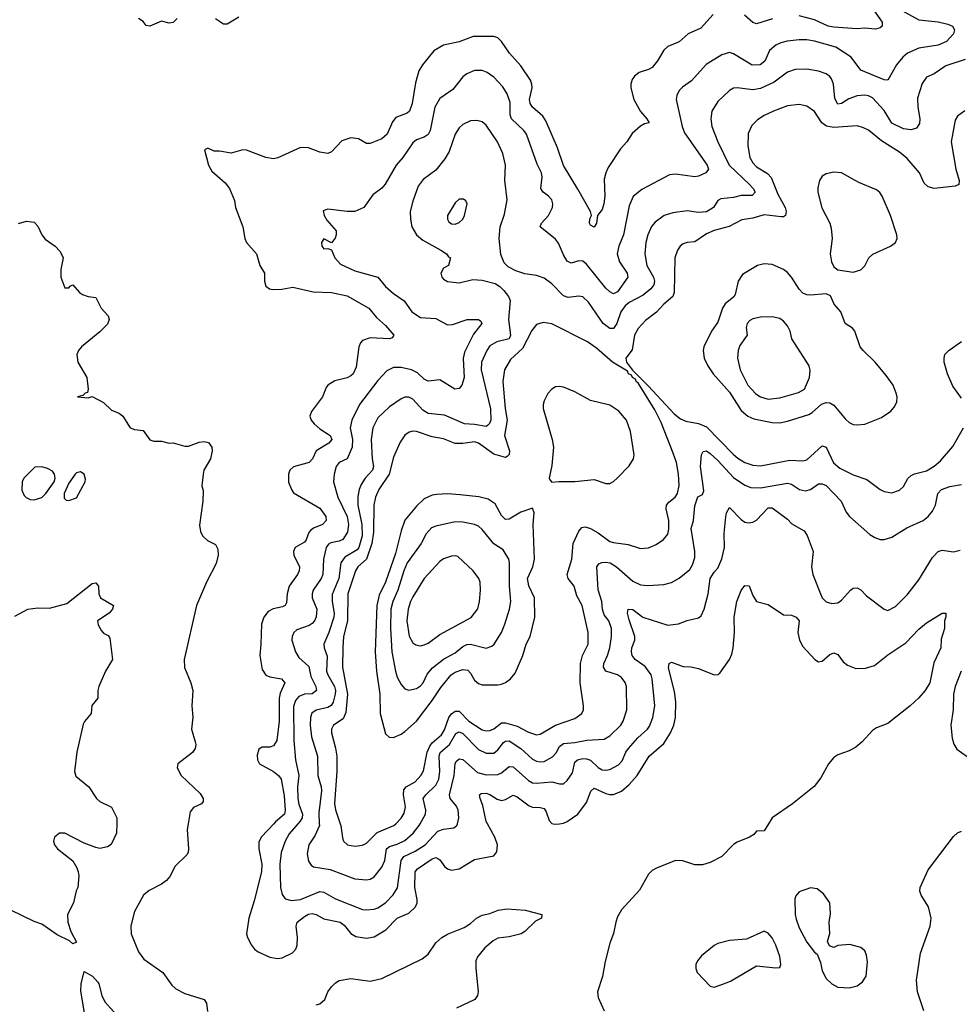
# Model space of a CAD drawing. Header units: inches. Extents: x 1839270 to 1929235, y 762242 to 910350.
# Tile 144 of 256: x 1913316 to 1918179, y 809065 to 814163. Entities that reach past the tile are written whole.
import ezdxf

# ---------------------------------------------------------------- set-up
doc = ezdxf.new("R2010")
doc.units = ezdxf.units.IN
doc.header["$MEASUREMENT"] = 0
doc.layers.add('B9810', color=7, linetype='Continuous')
doc.layers.add('B9811', color=7, linetype='Continuous')

msp = doc.modelspace()

# ---------------------------------------------------------------- linework, layer by layer
at = {"layer": 'B9810', "color": 5}
for points, elevation in [([(1913818.5, 810000), (1913817.3, 809950), (1913788.5, 809891.5), (1913770, 809879.6), (1913730, 809872), (1913710, 809877), (1913650, 809899.3), (1913550, 809951.6), (1913521, 809950), (1913495.5, 809930), (1913490.5, 809910), (1913496.3, 809890), (1913510.8, 809870), (1913590, 809806.8), (1913612.1, 809772.1), (1913619.1, 809750), (1913622, 809730), (1913617.3, 809670), (1913608.5, 809651.5), (1913594.4, 809590), (1913562.8, 809530), (1913564, 809490), (1913580.9, 809440.9), (1913610, 809386), (1913590, 809378), (1913574, 809394), (1913510, 809425.2), (1913430, 809479), (1913390, 809493.2), (1913270, 809551.3)], 560), ([(1914188, 810000), (1914182.7, 809970), (1914190.2, 809870), (1914187.2, 809850), (1914180.7, 809839.3), (1914120.5, 809779.5), (1914092.8, 809727.2), (1914074.7, 809705.3), (1914050, 809687.6), (1913985.2, 809654.8), (1913957.1, 809630), (1913910, 809545.2), (1913890.4, 809470.4), (1913893.4, 809430), (1913930, 809336.3), (1913957.8, 809297.8), (1914055.8, 809230), (1914103.7, 809163.7), (1914124.1, 809144.1), (1914170, 809120.3), (1914270.3, 809090.3), (1914282.4, 809070), (1914287.5, 809027.5)], 580), ([(1914630.6, 810000), (1914567.8, 809932.2), (1914554, 809906), (1914553, 809870), (1914568.5, 809790), (1914567, 809750), (1914530, 809600.9), (1914502.2, 809510), (1914490.2, 809430), (1914494.7, 809410), (1914514.7, 809370), (1914530.3, 809350), (1914550, 809335.5), (1914610, 809308.4), (1914650, 809301.3), (1914675.1, 809304.9), (1914728.4, 809331.6), (1914745.1, 809350), (1914752, 809370), (1914753.4, 809410), (1914747.2, 809470), (1914752.5, 809490), (1914790, 809519.4), (1914810, 809531), (1914830, 809535.7), (1914850, 809529.5), (1914890, 809506.6), (1914974.7, 809490), (1914995, 809475), (1915030, 809431.8), (1915056.2, 809416.2), (1915110, 809407.2), (1915150, 809414.3), (1915210.3, 809449.6), (1915269.3, 809510.7), (1915330, 809535.9), (1915364.5, 809570), (1915372.6, 809590), (1915372.8, 809607.2), (1915361.3, 809670), (1915363.1, 809750), (1915374.4, 809765.6), (1915450, 809818.7), (1915470, 809825.5), (1915480.1, 809820.1), (1915490, 809813.2), (1915515.9, 809775.9), (1915530, 809765.4), (1915550, 809759.7), (1915590, 809766.4), (1915670, 809814.4), (1915770, 809832.7), (1915785.1, 809854.9), (1915789.7, 809890.3), (1915775.8, 809930), (1915736.9, 810000)], 620), ([(1914755.5, 810000), (1914710, 809947.6), (1914690.1, 809910), (1914668.4, 809850), (1914662.1, 809790), (1914666.5, 809670), (1914674, 809634), (1914690, 809611.5), (1914722.7, 809602.7), (1914770, 809606.8), (1914870, 809648.5), (1914890, 809646.1), (1914950, 809610.8), (1915090, 809556.3), (1915110, 809553), (1915150, 809557.8), (1915170, 809565), (1915209.9, 809590.1), (1915249, 809631), (1915272, 809668), (1915290.6, 809809.4), (1915304.2, 809830), (1915362.7, 809857.3), (1915414.9, 809890), (1915479.6, 809960.4), (1915510, 809971.3), (1915562.2, 809977.8), (1915579.1, 809990), (1915581.5, 810000)], 640), ([(1914866.6, 810000), (1914867.1, 809990), (1914843.7, 809936.3), (1914812.7, 809890), (1914803.1, 809843.1), (1914810, 809805.5), (1914824.3, 809784.3), (1914836.5, 809776.5), (1914923, 809762.9), (1915050, 809713.5), (1915110, 809708.5), (1915130, 809712.2), (1915150, 809724.7), (1915190, 809774.3), (1915205.6, 809810), (1915214.2, 809870), (1915230, 809882.3), (1915270, 809893.4), (1915310, 809913), (1915352.8, 809950), (1915383.4, 809990), (1915388.8, 810000)], 660), ([(1914974.9, 810000), (1914978.3, 809990), (1914986.6, 809926.6), (1914992.4, 809910), (1915013, 809890), (1915050, 809883), (1915090, 809889.3), (1915110, 809899.2), (1915166.4, 809953.6), (1915252.7, 809990), (1915262.4, 810000)], 680), ([(1916076.4, 810000), (1916090, 809996.6), (1916110.6, 810000)], 620), ([(1917192.5, 810000), (1917170, 809962.7), (1917130, 809961.2), (1917115.8, 809944.2), (1917094, 809930), (1917030, 809904.5), (1917010, 809892), (1916950, 809829.7), (1916890, 809798.7), (1916850, 809787.6), (1916810, 809787.3), (1916747.6, 809807.6), (1916710, 809808.7), (1916612.4, 809770), (1916590, 809757.8), (1916570, 809738.5), (1916523.5, 809656.5), (1916430, 809554.5), (1916410, 809517.4), (1916401.1, 809490), (1916389, 809431), (1916370, 809380.7), (1916346.2, 809286.2), (1916332.2, 809207.8), (1916306.7, 809130), (1916310, 809100.5), (1916341.8, 809030)], 620), ([(1917995.1, 809030), (1917963.8, 809130), (1917958.7, 809190), (1917978.3, 809330), (1918028.4, 809470), (1918034.5, 809510), (1918019.8, 809570), (1917982.3, 809630), (1917975.6, 809650), (1917976.8, 809670), (1918018.8, 809761.2), (1918150, 809934), (1918170, 809952), (1918190, 809961.7)], 620), ([(1914850, 809061.1), (1914870, 809067.2), (1914894.6, 809090), (1914910.5, 809129.5), (1914930, 809154.9), (1914950, 809176), (1914970, 809187.8), (1915030, 809198.9), (1915130, 809184), (1915190, 809197.5), (1915399.6, 809300.4), (1915430, 809324.7), (1915470, 809382.2), (1915500.8, 809410), (1915530, 809427.2), (1915617, 809463), (1915650, 809483.1), (1915679.7, 809510), (1915710, 809526.9), (1915750, 809535), (1915792.4, 809552.4), (1915838.4, 809558.4), (1915931.9, 809551.9), (1916018, 809530), (1916016, 809510), (1915985.5, 809494.5), (1915930, 809442), (1915910.8, 809430), (1915850, 809413.5), (1915790, 809406.4), (1915766.3, 809393.7), (1915723.5, 809356.5), (1915684.9, 809310), (1915676.9, 809290), (1915676.8, 809250), (1915689.2, 809130.8), (1915685.5, 809110), (1915671.8, 809090), (1915576.1, 809043.9)], 580), ([(1913652.3, 809010), (1913632.9, 809132.9), (1913633.2, 809170), (1913650, 809234), (1913692, 809210), (1913719.8, 809179.8), (1913726, 809170), (1913740.7, 809110), (1913757.1, 809077.1), (1913816, 809010)], 560)]:
    msp.add_lwpolyline(points, dxfattribs=dict(at, elevation=elevation))
at = {"layer": 'B9810', "color": 5, "elevation": 640}
for points in [[(1917410, 809667.3), (1917350, 809646.6), (1917333.1, 809626.9), (1917327.6, 809610), (1917329, 809530), (1917335.1, 809504.9), (1917350, 809460.9), (1917390, 809387), (1917430, 809334.8), (1917444, 809324), (1917460.7, 809280.7), (1917470, 809238), (1917490, 809199.1), (1917518.8, 809170), (1917550, 809154), (1917610, 809150.6), (1917650, 809160.5), (1917678.3, 809181.7), (1917698, 809210), (1917704.1, 809284.1), (1917698.9, 809318.9), (1917690, 809342), (1917670, 809359), (1917613.6, 809373.6), (1917551.3, 809368.7), (1917530, 809358), (1917507.3, 809367.3), (1917498, 809390), (1917508.9, 809431.1), (1917505.2, 809490), (1917512.5, 809532.5), (1917509.2, 809590), (1917477.2, 809637.2), (1917443.3, 809663.3)], [(1917170, 809443.6), (1917078.3, 809401.7), (1916990, 809395.6), (1916930, 809379.7), (1916910, 809369.6), (1916844.1, 809315.9), (1916823.6, 809290), (1916816, 809270), (1916815.6, 809250), (1916823.1, 809230), (1916890, 809159.1), (1916910, 809153.2), (1916950, 809167.2), (1916995, 809185), (1917130, 809263), (1917230, 809254), (1917250, 809256), (1917256.2, 809270), (1917250, 809312.3), (1917229.8, 809370), (1917210, 809408), (1917190, 809433.3)]]:
    msp.add_lwpolyline(points, close=True, dxfattribs=at)
at = {"layer": 'B9811', "color": 5}
for points, elevation in [([(1917885.7, 814210), (1917970, 814162.2), (1918070, 814152.3), (1918120.5, 814140.5), (1918144.9, 814130), (1918154.9, 814110), (1918148.9, 814090), (1918114, 814050), (1918070, 814030.6), (1917970, 814016.2), (1917910.8, 813989.2), (1917887.8, 813970), (1917853.9, 813930), (1917810, 813849.7), (1917790, 813851.9), (1917670, 813902), (1917619.3, 813970), (1917541.1, 814021.1), (1917430, 814052.7), (1917390, 814059), (1917350, 814059.6), (1917288, 814052), (1917256.1, 814043.9), (1917230, 814031.4), (1917196.5, 814003.5), (1917172.3, 813947.7), (1917148, 813930), (1917107.4, 813927.4), (1917010, 813986.6), (1916990, 813992.7), (1916950, 813981.8), (1916868.7, 813931.3), (1916793.7, 813846.3), (1916746.9, 813813.1), (1916730, 813795.8), (1916716.5, 813770), (1916713.8, 813750), (1916745.5, 813610), (1916757.7, 813577.7), (1916874.8, 813410), (1916881.6, 813390), (1916867, 813370), (1916830, 813352.8), (1916810.8, 813349.2), (1916710, 813364.2), (1916680, 813360), (1916535.8, 813284.2), (1916491.8, 813248.2), (1916470, 813199.3), (1916440.7, 813050), (1916416.8, 812990), (1916408.7, 812950), (1916420.2, 812910), (1916459.8, 812850), (1916463.5, 812830), (1916410, 812753.8), (1916390, 812744.1), (1916370, 812753.5), (1916350, 812772.9), (1916250, 812897.8), (1916230, 812912.9), (1916210, 812915.3), (1916170, 812902.4), (1916150, 812912.2), (1916130, 812945.7), (1916105.2, 813005.2), (1916090, 813027.6), (1916009.6, 813090), (1916016.4, 813110), (1916053, 813150), (1916073.5, 813190), (1916076.1, 813210), (1916070.9, 813230), (1916053, 813250), (1916024.8, 813270), (1916014, 813290), (1916020.6, 813350), (1916016.8, 813370), (1915994.8, 813414.8), (1915939, 813570), (1915924.8, 813590), (1915860.6, 813650), (1915854.2, 813670), (1915853.9, 813733.9), (1915839.8, 813779.8), (1915816.2, 813816.2), (1915770, 813866), (1915736.3, 813890), (1915710, 813900.8), (1915670, 813900.8), (1915630, 813882.7), (1915610, 813866.6), (1915557.9, 813802.1), (1915490, 813754.5), (1915465, 813710), (1915440.5, 813590), (1915430.5, 813569.5), (1915410, 813554.3), (1915370, 813541.6), (1915350, 813526.4), (1915298.2, 813450), (1915264.1, 813410), (1915208.2, 813311.8), (1915190, 813291.1), (1915143.6, 813256.4), (1915096.4, 813190), (1915050, 813169.9), (1915009.9, 813169.9), (1914910, 813181.7), (1914887.1, 813172.9), (1914891.8, 813150), (1914905.4, 813125.4), (1914953.1, 813070), (1914953.4, 813050), (1914948.1, 813031.9), (1914930, 813008), (1914890, 813028), (1914878, 813010), (1914878.8, 812990), (1914890, 812976), (1914910, 812978), (1914930, 812972), (1914946.4, 812930), (1914976.9, 812896.9), (1915050, 812862.7), (1915170.2, 812830.2), (1915210, 812782), (1915250, 812744.6), (1915306.6, 812706.6), (1915345.2, 812650), (1915390, 812621.5), (1915470, 812616.8), (1915530, 812583.2), (1915555.5, 812584.5), (1915631.5, 812611.5), (1915690.3, 812610.4), (1915702, 812602), (1915707.7, 812590), (1915664.7, 812535.3), (1915618, 812442), (1915611.1, 812408.9), (1915615.6, 812310), (1915604.6, 812270), (1915590, 812253.5), (1915568.2, 812250), (1915490, 812298.8), (1915430, 812290.9), (1915410, 812301.4), (1915374.6, 812334.6), (1915343, 812350), (1915290, 812362.2), (1915250, 812362.5), (1915215.4, 812344.6), (1915170, 812295.6), (1915075.2, 812170), (1915034.3, 812090), (1915025.5, 812050), (1915037.9, 811990), (1915037.2, 811950), (1915010.1, 811889.9), (1914970.1, 811869.9), (1914954.2, 811850), (1914943.8, 811810), (1914940.2, 811770), (1914962.2, 811690), (1915010.8, 811590), (1915018.5, 811550), (1915012.7, 811510), (1914988.7, 811471.3), (1914970, 811462.9), (1914926, 811454), (1914913.4, 811446.6), (1914902.7, 811430), (1914888.9, 811370), (1914884.6, 811290), (1914876.2, 811270), (1914835, 811210), (1914828.8, 811190), (1914830.1, 811170), (1914854, 811110), (1914850.8, 811070.8), (1914841.1, 811050), (1914830, 811035.7), (1914814, 811026), (1914750, 811003.5), (1914734, 810990), (1914726, 810970), (1914724.5, 810950), (1914742.8, 810890), (1914760.5, 810860.5), (1914813.1, 810813.1), (1914822.3, 810762.4), (1914847.7, 810710), (1914852.1, 810690), (1914830, 810672.6), (1914790, 810670.4), (1914761.4, 810658.6), (1914742.9, 810637.1), (1914733.2, 810606.8), (1914734.7, 810430), (1914743.5, 810330), (1914760.8, 810250), (1914754.3, 810190), (1914754.8, 810130), (1914760.3, 810100.3), (1914779.3, 810050), (1914777.5, 810030), (1914766.9, 810013.1), (1914755.5, 810000)], 640), ([(1917734.9, 814214.9), (1917780.7, 814150), (1917780.3, 814130), (1917770, 814121.7), (1917746.1, 814113.9), (1917690, 814119.7), (1917650, 814115.1), (1917530, 814123.9), (1917500.5, 814130), (1917430, 814163), (1917350, 814183.5)], 620), ([(1914130, 814169.5), (1914110, 814149.6), (1914090, 814145.6), (1914050, 814156.2), (1913989.4, 814129.4), (1913970, 814134), (1913954.7, 814154.7), (1913930, 814169.5)], 580), ([(1916904.6, 814190), (1916840.7, 814119.3), (1916775.8, 814090), (1916730, 814048.4), (1916670, 814024), (1916650, 814005.6), (1916618, 813950), (1916590, 813915.3), (1916570, 813904.6), (1916522.4, 813890), (1916497.4, 813870), (1916486.5, 813853.5), (1916478.5, 813830), (1916478.5, 813810), (1916494.2, 813750), (1916530, 813688), (1916562.8, 813650), (1916574, 813630), (1916550, 813624.5), (1916530, 813611.6), (1916486.5, 813573.5), (1916458.4, 813530), (1916425.3, 813494.7), (1916361.7, 813398.3), (1916349.2, 813370.8), (1916341.8, 813338.2), (1916344.9, 813250), (1916340.2, 813210), (1916330, 813179.6), (1916306.8, 813150), (1916302, 813110), (1916290, 813088.3), (1916270, 813099.3), (1916265.4, 813110), (1916267.5, 813132.5), (1916276, 813150), (1916269.7, 813170), (1916205.5, 813285.5), (1916130, 813407.6), (1916099, 813499.1), (1916039.4, 813639.4), (1916024.3, 813664.3), (1915970.8, 813710), (1915957.8, 813730), (1915954.3, 813750), (1915968.7, 813810), (1915967.5, 813830), (1915959.6, 813850), (1915910, 813924.8), (1915851.8, 813990), (1915809.9, 814049.9), (1915790, 814069.7), (1915770, 814076.8), (1915663.1, 814076.9), (1915590.7, 814049.3), (1915508.7, 814031.3), (1915458.6, 814001.4), (1915400.2, 813930), (1915381.4, 813898.6), (1915363.7, 813836.3), (1915347.5, 813730), (1915334.2, 813690), (1915320.6, 813679.4), (1915263.5, 813656.5), (1915245.9, 813634.1), (1915217.2, 813570), (1915190, 813546), (1915130, 813522.6), (1915110, 813522.6), (1915070, 813546.9), (1915029, 813551), (1914983.2, 813536.8), (1914930, 813478.4), (1914910, 813469.6), (1914870, 813477.4), (1914810, 813500.5), (1914770, 813501.6), (1914652.7, 813447.3), (1914630, 813443.1), (1914590, 813449.8), (1914490, 813488.4), (1914470, 813489.7), (1914410, 813471.6), (1914350, 813482), (1914322, 813482), (1914290, 813497.2), (1914272, 813490), (1914292.4, 813410), (1914310, 813379.1), (1914379, 813319), (1914402, 813290), (1914427.3, 813227.3), (1914433, 813190), (1914470.3, 813090), (1914480.4, 813030), (1914489.1, 813009.1), (1914542, 812950), (1914559.3, 812890), (1914583.1, 812850), (1914582.8, 812810), (1914590, 812784.2), (1914608.4, 812770), (1914626.5, 812766.5), (1914672.4, 812767.6), (1914730, 812777.8), (1914834.6, 812754.6), (1914930, 812750.1), (1915010, 812733.9), (1915122.6, 812670), (1915161.9, 812621.9), (1915210, 812580.2), (1915252.4, 812530), (1915243.7, 812516.3), (1915229.1, 812510.9), (1915130, 812515.8), (1915090, 812501.6), (1915079.8, 812490), (1915071.1, 812468.9), (1915056.5, 812363.5), (1915042.2, 812330), (1915030, 812318.3), (1915010.6, 812309.4), (1914946.4, 812293.6), (1914910.4, 812270), (1914901.4, 812258.6), (1914882.7, 812210), (1914826.1, 812133.9), (1914818, 812110), (1914823.6, 812090), (1914840.7, 812070), (1914870, 812044.6), (1914922.3, 812010), (1914932.1, 811990), (1914916.2, 811970), (1914851, 811930), (1914831.4, 811888.6), (1914813.4, 811870), (1914732.7, 811847.3), (1914714.6, 811830), (1914707.1, 811810), (1914707.7, 811767.7), (1914722, 811730), (1914733.4, 811713.4), (1914870, 811633.2), (1914900.1, 811590), (1914902.2, 811570), (1914882.8, 811550), (1914836.2, 811530), (1914821.2, 811518.8), (1914811.8, 811508.2), (1914798.5, 811470), (1914790, 811458), (1914742, 811430), (1914732.2, 811410), (1914734.7, 811390), (1914763.2, 811330), (1914761.6, 811310), (1914753.6, 811290), (1914710.1, 811229.9), (1914699.8, 811190), (1914696.7, 811143.3), (1914690.1, 811129.9), (1914676.7, 811123.3), (1914627.3, 811112.7), (1914601.8, 811098.2), (1914578.9, 811070), (1914566.6, 811033.4), (1914564.4, 810930), (1914558.2, 810870), (1914570, 810798), (1914590, 810768.2), (1914610, 810760.2), (1914670.6, 810750.6), (1914688.3, 810730), (1914664.2, 810675.8), (1914659.1, 810650), (1914658.9, 810530), (1914646.3, 810430), (1914630, 810403.5), (1914610, 810396.8), (1914570, 810395.4), (1914554.3, 810385.7), (1914545.5, 810354.5), (1914547.2, 810330), (1914557.4, 810310), (1914630, 810270.8), (1914655.7, 810250), (1914668.4, 810230), (1914684.4, 810144.4), (1914690.1, 810070), (1914685.8, 810050), (1914639.8, 810010), (1914630.6, 810000)], 620), ([(1914450, 814176.8), (1914390, 814140.7), (1914370, 814139.5), (1914330, 814166.9)], 580), ([(1917212.5, 814167.5), (1917130, 814141.5), (1917110, 814148.5), (1917067.2, 814187.2)], 620), ([(1918210, 813957.5), (1918110, 813924), (1918050, 813882.6), (1918010, 813865.6), (1917987.6, 813832.4), (1917962.9, 813757.1), (1917964.2, 813710), (1917975.6, 813650), (1917974, 813626), (1917958.4, 813601.6), (1917930, 813592.1), (1917890, 813598.3), (1917830, 813628.1), (1917790, 813693), (1917730, 813758.5), (1917710, 813769), (1917690, 813772.6), (1917650, 813769.2), (1917606.8, 813753.2), (1917570, 813729.8), (1917550, 813726.2), (1917535.8, 813755.8), (1917528.2, 813830), (1917517.4, 813857.4), (1917509.1, 813869.1), (1917490, 813882.4), (1917450, 813896.5), (1917390, 813906.8), (1917330, 813905.3), (1917290, 813891.7), (1917220.7, 813839.3), (1917150, 813807.1), (1917110, 813800.2), (1917030, 813811.1), (1917010, 813808.2), (1916990, 813796.9), (1916930, 813739.7), (1916899.1, 813690), (1916893.2, 813650), (1916899.3, 813610), (1916929.4, 813530), (1916989, 813410), (1917094, 813310), (1917113.2, 813290), (1917123.6, 813270), (1917106.6, 813253.4), (1917050, 813253.6), (1917010, 813242.6), (1916944.8, 813235.2), (1916930, 813226.9), (1916907.3, 813190), (1916870, 813168.3), (1916830, 813164.9), (1916770, 813173.8), (1916696.7, 813163.3), (1916651.4, 813148.6), (1916605.2, 813114.8), (1916586.8, 813093.2), (1916567.3, 813050), (1916556.1, 813010), (1916551.5, 812950), (1916562.3, 812890), (1916596.2, 812830), (1916601.5, 812810), (1916598.6, 812790), (1916582.7, 812770), (1916542.7, 812737.3), (1916470, 812699), (1916450, 812680.8), (1916428.1, 812650), (1916406.7, 812590), (1916390, 812563.9), (1916370, 812564.6), (1916335.3, 812590), (1916259.9, 812699.9), (1916230, 812727.4), (1916210, 812732.3), (1916155.5, 812724.5), (1916130, 812733.3), (1916070, 812794.8), (1916030, 812824.2), (1915990, 812838.7), (1915930, 812847.5), (1915883.2, 812863.2), (1915843.8, 812883.8), (1915823.6, 812903.6), (1915807, 812947), (1915797.3, 813030), (1915802, 813090), (1915824.4, 813155.6), (1915839.3, 813230), (1915826.3, 813330), (1915829.8, 813410), (1915817, 813470), (1915788.2, 813530), (1915730, 813616.3), (1915710, 813634.3), (1915681.8, 813641.8), (1915650, 813639.8), (1915610, 813621.4), (1915590, 813603.1), (1915569.7, 813570.3), (1915538.6, 813481.4), (1915516.7, 813443.3), (1915470, 813384.4), (1915404.7, 813335.3), (1915378.2, 813301.8), (1915350, 813223.7), (1915336.9, 813170), (1915337.8, 813130), (1915345.6, 813090), (1915370.2, 813050), (1915401.8, 813021.8), (1915494.9, 812970), (1915525.5, 812950), (1915535.6, 812935.6), (1915546, 812930), (1915536, 812890), (1915510, 812877.2), (1915494.9, 812850), (1915501.3, 812830), (1915510, 812819.3), (1915530, 812807.2), (1915590, 812800.4), (1915662, 812818), (1915710, 812815), (1915776.6, 812796.6), (1915801.1, 812781.1), (1915821.1, 812761.1), (1915846, 812730), (1915854, 812710), (1915846.1, 812610), (1915855.5, 812530), (1915848.9, 812510), (1915785.1, 812494.9), (1915750, 812474.1), (1915733.4, 812450), (1915705.9, 812390), (1915704.5, 812350), (1915752.6, 812147.4), (1915753.8, 812090), (1915748.2, 812071.8), (1915737.8, 812062.2), (1915730, 812057.3), (1915670, 812067.6), (1915618, 812070), (1915515.2, 812115.2), (1915430, 812124.7), (1915402.1, 812142.1), (1915350, 812198), (1915330, 812208.9), (1915310, 812207.9), (1915290, 812200.3), (1915230, 812158.8), (1915170, 812101.1), (1915144.2, 812050), (1915135.3, 811990), (1915141, 811890), (1915147.8, 811850), (1915141.4, 811830), (1915103.9, 811790), (1915083.3, 811756.7), (1915072.3, 811730), (1915065.2, 811694.8), (1915066.1, 811650), (1915087.3, 811550), (1915087.8, 811490), (1915071.4, 811430), (1915062.4, 811417.6), (1914999.1, 811380.9), (1914977.6, 811350), (1914968.2, 811270), (1914933, 811187), (1914932.8, 811150), (1914944.1, 811090), (1914941, 811070), (1914916.1, 810990), (1914890.1, 810930), (1914891.9, 810910), (1914907.3, 810867.3), (1914904.4, 810790), (1914910.5, 810770), (1914945.5, 810710), (1914950.1, 810690), (1914948.2, 810670), (1914938.8, 810630), (1914928.7, 810611.3), (1914910, 810601.7), (1914850, 810587.4), (1914828.6, 810571.4), (1914820.7, 810550), (1914819.6, 810510), (1914826.5, 810450), (1914857.3, 810350), (1914859.3, 810250), (1914876.4, 810190), (1914877.5, 810170), (1914864.1, 810055.9), (1914866.6, 810000)], 660), ([(1918207.9, 813692.1), (1918170, 813662.9), (1918157.3, 813642.7), (1918137.4, 813530), (1918161.1, 813390), (1918178.9, 813330), (1918177.1, 813310), (1918158.2, 813301.8), (1918050, 813289.2), (1918017.7, 813297.7), (1917997.6, 813317.6), (1917972.6, 813370), (1917910, 813443.8), (1917870, 813476.7), (1917776.1, 813536.1), (1917710, 813590.6), (1917684, 813604), (1917650, 813613.4), (1917530, 813605.8), (1917491.7, 813611.7), (1917468.3, 813630), (1917430, 813687.9), (1917390, 813714.8), (1917350, 813723.4), (1917290, 813716.8), (1917217, 813690), (1917170, 813668), (1917135, 813645), (1917104.8, 813615.2), (1917086.8, 813573.2), (1917084.3, 813510), (1917095.6, 813450), (1917110, 813422.3), (1917130, 813400.9), (1917187.4, 813367.4), (1917205.8, 813345.8), (1917240.6, 813260.6), (1917277.7, 813190), (1917283.5, 813170), (1917279.7, 813150), (1917270, 813142.3), (1917257.6, 813142.4), (1917170, 813152.6), (1917110, 813134.7), (1917052.9, 813127.1), (1916987.7, 813092.3), (1916910, 813071), (1916870, 813055.2), (1916810, 813013.8), (1916770, 813009.8), (1916750, 813002.2), (1916734.9, 812990), (1916720.2, 812970), (1916707, 812930), (1916703.3, 812750), (1916695.8, 812730), (1916650, 812690.6), (1916611.5, 812648.5), (1916554.8, 812605.2), (1916516.4, 812563.6), (1916498.1, 812530), (1916485.5, 812454.5), (1916453.4, 812410), (1916456.3, 812390), (1916487.9, 812347.9), (1916570, 812266.4), (1916702.8, 812122.9), (1916736.8, 812096.8), (1916764.3, 812084.3), (1916830, 812071.7), (1916870, 812055.1), (1917011, 811911), (1917032.2, 811892.2), (1917070, 811870.7), (1917110, 811856.6), (1917150, 811853.6), (1917302.1, 811882.1), (1917370, 811878.6), (1917390, 811884.3), (1917470, 811955.8), (1917490, 811950.2), (1917528, 811868), (1917560.8, 811840.8), (1917630, 811806), (1917701.6, 811781.6), (1917770, 811730.3), (1917790, 811720.9), (1917830, 811713.8), (1917870, 811726.3), (1917890, 811745.3), (1917913.2, 811786.8), (1917930, 811803.1), (1917948.3, 811811.7), (1918010, 811826.8), (1918050, 811851), (1918081.9, 811878.1), (1918146.1, 811953.9), (1918201, 812050)], 680), ([(1913310, 813108), (1913350, 813120.7), (1913390, 813114), (1913410, 813094.8), (1913430.4, 813050), (1913446.9, 813026.9), (1913498.8, 812990), (1913524, 812964), (1913538, 812938), (1913541, 812930), (1913528.2, 812870), (1913528, 812830), (1913550, 812774), (1913570, 812774), (1913576.4, 812783.6), (1913590, 812791), (1913626, 812750), (1913641.1, 812741.1), (1913670, 812730.5), (1913710, 812724.7), (1913737.6, 812670), (1913773.1, 812630), (1913779.6, 812610), (1913770, 812587.2), (1913730, 812546.8), (1913635.6, 812470), (1913619.7, 812450), (1913611.5, 812430), (1913616.9, 812390), (1913662.8, 812310), (1913670.8, 812249.2), (1913666.4, 812233.6), (1913654, 812230), (1913642, 812218), (1913614, 812210), (1913670, 812204.7), (1913690, 812212), (1913750, 812181), (1913790, 812140.7), (1913830, 812124.9), (1913850, 812110.6), (1913887.7, 812050), (1913910, 812041.6), (1913955.2, 812035.2), (1913990, 811987.7), (1914010, 811980.7), (1914050, 811980.5), (1914090, 811971), (1914110, 811971.3), (1914170, 811954), (1914190, 811955.5), (1914244, 811976), (1914270, 811979.5), (1914293.4, 811973.4), (1914310.3, 811950.3), (1914312.2, 811930), (1914303.1, 811890), (1914268.7, 811830), (1914264.9, 811810), (1914259.1, 811750), (1914265.5, 811725.5), (1914263.7, 811670), (1914246.6, 811546.6), (1914252.3, 811512.3), (1914262, 811490), (1914287.1, 811467.1), (1914330, 811446), (1914340.9, 811420.9), (1914343.1, 811390), (1914332.4, 811347.6), (1914282.7, 811250), (1914230.2, 811130), (1914167.6, 810850), (1914169.1, 810809.1), (1914201.7, 810730), (1914211.8, 810690), (1914206.4, 810610), (1914212.1, 810552.1), (1914204.4, 810490), (1914224.6, 810424.6), (1914227.2, 810410), (1914223.6, 810390), (1914210, 810368.2), (1914133.4, 810310), (1914130.7, 810290), (1914150.6, 810250), (1914250, 810156), (1914265.7, 810130), (1914266, 810114), (1914256.7, 810103.3), (1914215.6, 810084.4), (1914198.7, 810061.3), (1914188, 810000)], 580), ([(1915262.4, 810000), (1915290.7, 810029.3), (1915305.6, 810054.4), (1915313.4, 810086.6), (1915301.8, 810150), (1915304.4, 810175.6), (1915315.4, 810190), (1915363.2, 810216.8), (1915391.6, 810250), (1915405.6, 810274.4), (1915425.4, 810370), (1915438.1, 810401.9), (1915450, 810418.1), (1915499.7, 810460.3), (1915513.8, 810486.2), (1915537.1, 810550), (1915550, 810568.1), (1915570, 810583.4), (1915590, 810583.3), (1915640.1, 810530), (1915710, 810486.2), (1915730, 810480.6), (1915750, 810482), (1915770, 810491.2), (1915810, 810521.4), (1915830, 810522.1), (1915890, 810504.5), (1915950, 810474), (1915990, 810460.5), (1916010, 810463.2), (1916090, 810509.5), (1916190, 810544.2), (1916224.7, 810570), (1916233.7, 810590), (1916234.8, 810610), (1916216.7, 810730), (1916219.2, 810830), (1916229.2, 810870), (1916257.9, 810930), (1916258.5, 810990), (1916226.5, 811130), (1916199, 811179), (1916185.8, 811230), (1916154.5, 811270), (1916149.1, 811290), (1916174, 811370), (1916179.9, 811450), (1916210, 811515.3), (1916225.6, 811534.4), (1916243.6, 811536.4), (1916270, 811527.8), (1916310, 811505.7), (1916370, 811462), (1916390, 811455.5), (1916465.8, 811445.8), (1916530, 811425.3), (1916570, 811427.9), (1916610, 811445.3), (1916649, 811471), (1916670, 811499.1), (1916675.8, 811524.2), (1916676.5, 811570), (1916662.4, 811630), (1916664, 811650), (1916675.6, 811664.4), (1916708.8, 811690), (1916719.9, 811710), (1916729, 811751), (1916726.4, 811810), (1916715.5, 811870), (1916698.8, 811918.8), (1916636.7, 812076.7), (1916603.5, 812143.5), (1916519.7, 812279.7), (1916507, 812290), (1916502.6, 812302.6), (1916487.9, 812310), (1916483.1, 812323.1), (1916467.7, 812330), (1916462.6, 812342.6), (1916384.7, 812390), (1916301.6, 812461.6), (1916255.2, 812495.2), (1916070, 812588.7), (1916024.5, 812595.5), (1915990, 812584.7), (1915966.1, 812553.8), (1915918.9, 812461.1), (1915856.2, 812403.8), (1915826, 812350), (1915815.8, 812290), (1915828.8, 812150), (1915839.7, 812090), (1915825.1, 812010), (1915851, 811930), (1915848.8, 811911.2), (1915839.4, 811900.6), (1915830, 811895.6), (1915770, 811914.1), (1915690, 811970.9), (1915670, 811977.4), (1915610, 811968.5), (1915570, 811968.4), (1915510, 811992.5), (1915450, 812003), (1915370, 812030.5), (1915350, 812032.6), (1915332, 812028), (1915308.7, 812011.3), (1915285, 811975), (1915250, 811898.7), (1915227.8, 811810), (1915175.5, 811730), (1915157, 811690), (1915148.9, 811650), (1915147.9, 811510), (1915138.7, 811450), (1915110.1, 811370), (1915066.6, 811330), (1915054.1, 811310), (1915015, 811190), (1915012, 811050), (1914992.4, 810970), (1914987.5, 810912.5), (1914985.8, 810810), (1915011.8, 810670), (1915003.8, 810576.2), (1914990, 810543.4), (1914940.2, 810510), (1914930.1, 810489.9), (1914929.6, 810470), (1914950.8, 810390.8), (1914956.5, 810350), (1914957.3, 810270), (1914944.6, 810104.6), (1914951.1, 810071.1), (1914974.9, 810000)], 680), ([(1918190, 812204), (1918145.5, 812265.5), (1918118.1, 812330), (1918101.9, 812390), (1918100.5, 812410), (1918105.2, 812430), (1918127.3, 812452.7), (1918190, 812497.7)], 680), ([(1915388.8, 810000), (1915415.7, 810050), (1915417.8, 810070), (1915404.2, 810130), (1915417.9, 810150), (1915470, 810199), (1915484.7, 810230), (1915491.1, 810270), (1915486.8, 810350), (1915491.9, 810368.1), (1915541, 810410), (1915572.5, 810467.5), (1915590, 810476.2), (1915610, 810466.2), (1915690, 810384.3), (1915730, 810364.8), (1915770, 810365.9), (1915790, 810382), (1915820.1, 810419.9), (1915830, 810427.7), (1915850, 810429.6), (1915909.3, 810389.3), (1915970, 810334.6), (1915990, 810323.6), (1916010, 810319.8), (1916030, 810322.6), (1916073.9, 810346.1), (1916092.5, 810367.5), (1916110, 810399.7), (1916130, 810415.7), (1916190, 810419.9), (1916251.9, 810431.9), (1916341.7, 810438.3), (1916370, 810454.5), (1916427.4, 810510), (1916439.1, 810530), (1916458.3, 810590), (1916456.8, 810710), (1916450.5, 810730.5), (1916430, 810756.4), (1916409.9, 810769.9), (1916350, 810789.8), (1916338.4, 810810), (1916340.2, 810830), (1916358.4, 810870), (1916369.9, 810910.1), (1916379.4, 810970), (1916379.1, 811010), (1916365.4, 811050), (1916341.8, 811081.8), (1916332, 811110), (1916329.1, 811150), (1916309.9, 811210.1), (1916302.6, 811330), (1916314.1, 811345.9), (1916328.2, 811351.8), (1916350, 811354.3), (1916372.4, 811350), (1916405.8, 811330), (1916490, 811255), (1916530, 811236.8), (1916566.6, 811233.4), (1916650, 811238.2), (1916690, 811249.1), (1916730, 811271.4), (1916783.9, 811316.1), (1916799.2, 811340.8), (1916810, 811378), (1916809.9, 811410.1), (1916791.7, 811528.3), (1916802.8, 811570), (1916810, 811646), (1916826.7, 811693.3), (1916850, 811704.9), (1916856.2, 811723.8), (1916839.3, 811850), (1916845.3, 811910), (1916853.6, 811926.4), (1916870, 811930.1), (1916890, 811917.2), (1916930, 811880.8), (1917010, 811791.8), (1917070, 811753.2), (1917100.6, 811740.6), (1917150, 811738.3), (1917290, 811762.4), (1917310, 811758.5), (1917353, 811730), (1917384.1, 811724.1), (1917410, 811731.1), (1917450, 811759.7), (1917470, 811760.6), (1917490, 811751), (1917568.1, 811670), (1917593.5, 811613.5), (1917610.3, 811590), (1917717, 811497), (1917741.4, 811481.4), (1917770, 811472.3), (1917790, 811472.4), (1917830, 811482.8), (1917907.9, 811532.1), (1917992.4, 811570), (1918018.7, 811590), (1918041.3, 811618.7), (1918056.1, 811650), (1918068.1, 811710), (1918086.6, 811730), (1918130, 811746.4), (1918190, 811756.2)], 660), ([(1915581.5, 810000), (1915588.8, 810030), (1915585.5, 810070), (1915576.5, 810090), (1915543.2, 810130), (1915540.8, 810150), (1915565.3, 810250), (1915569.1, 810310.9), (1915576, 810324), (1915590, 810336), (1915610, 810333.1), (1915685.1, 810265.1), (1915730, 810252.4), (1915790, 810253.9), (1915810, 810264.1), (1915850, 810296.8), (1915870, 810295.1), (1915950, 810224), (1915970, 810211.6), (1915990, 810209.5), (1916070, 810216.2), (1916110, 810206), (1916130, 810205.8), (1916150, 810222.8), (1916177.5, 810262.5), (1916190, 810318), (1916203.5, 810330), (1916230, 810337.1), (1916250, 810336.4), (1916270, 810328.4), (1916310, 810290.9), (1916330, 810279), (1916350, 810276.3), (1916370, 810280.6), (1916415.2, 810304.8), (1916434, 810326), (1916453.7, 810370), (1916467.7, 810390), (1916515.1, 810444.9), (1916565.3, 810490), (1916575.5, 810504.5), (1916592.6, 810550), (1916602.7, 810610), (1916589.9, 810750), (1916583.8, 810770), (1916554, 810814), (1916501.2, 810850), (1916486, 810870), (1916482.3, 810890), (1916485, 810910), (1916499.1, 810950), (1916500.5, 810970), (1916470, 811055.1), (1916461.6, 811090), (1916465.1, 811110), (1916490, 811108.9), (1916540.7, 811070), (1916670, 811027.8), (1916725.1, 811034.9), (1916770, 811052.6), (1916830, 811065.7), (1916843.6, 811076.4), (1916859.4, 811110), (1916879, 811190), (1916890, 811270.4), (1916910, 811302.4), (1916930, 811323), (1916950.8, 811370.8), (1916963.2, 811430), (1916962.4, 811502.4), (1916970.7, 811589.3), (1916975.1, 811610), (1916990, 811637.1), (1917050, 811575.2), (1917070, 811561.8), (1917090, 811557.4), (1917110, 811560.6), (1917130, 811571), (1917190, 811635.6), (1917210, 811636), (1917290, 811576.5), (1917313.4, 811553.4), (1917376.2, 811516.2), (1917392.4, 811492.4), (1917423.1, 811410), (1917414.9, 811330), (1917420.8, 811290), (1917460.3, 811190), (1917470.2, 811170.2), (1917490, 811148.5), (1917519.5, 811139.5), (1917550, 811144), (1917570, 811157), (1917616.2, 811210), (1917630, 811220.3), (1917650, 811222), (1917670, 811210.4), (1917699.1, 811179.1), (1917790, 811110.5), (1917810, 811104.4), (1917850, 811124.9), (1917910, 811184.9), (1917970, 811262.3), (1918040.9, 811379.1), (1918069.9, 811410.1), (1918090, 811416.2), (1918150, 811407.2), (1918184.5, 811415.5)], 640), ([(1913290, 811074.8), (1913358, 811110), (1913410, 811117.1), (1913470, 811116.4), (1913560.1, 811139.9), (1913690, 811243), (1913710, 811246.8), (1913724, 811230), (1913725.5, 811190), (1913734, 811170), (1913802, 811130), (1913796, 811110), (1913778.8, 811090), (1913718, 811050), (1913721, 811030), (1913738.5, 810998.5), (1913750, 810986), (1913773.7, 810973.7), (1913781.4, 810961.4), (1913796.3, 810850), (1913760.5, 810790), (1913725.5, 810710), (1913719.3, 810690), (1913720.7, 810650), (1913688.9, 810611.1), (1913686, 810570), (1913650.2, 810529.9), (1913644.2, 810515.8), (1913611.4, 810370), (1913599.5, 810270), (1913606.2, 810246.2), (1913674, 810190), (1913713, 810130), (1913730, 810114.9), (1913790, 810086), (1913819.1, 810030), (1913818.5, 810000)], 560), ([(1916110.6, 810000), (1916130, 810003.3), (1916150, 810011.5), (1916204.6, 810050), (1916250, 810109.2), (1916271.7, 810168.3), (1916290, 810184.1), (1916350, 810155.7), (1916370, 810150.6), (1916390, 810150.7), (1916430, 810168.8), (1916470, 810202.9), (1916512, 810250), (1916573.3, 810350), (1916650, 810415), (1916684.6, 810470), (1916702.1, 810510), (1916710.9, 810550), (1916711.6, 810631.6), (1916704.9, 810684.9), (1916673.4, 810806.6), (1916677.6, 810830), (1916690, 810836.5), (1916750, 810814), (1916790, 810811.5), (1916830, 810802.8), (1916910, 810771.3), (1916930, 810772.9), (1916940, 810780), (1916990, 810850.7), (1917002.5, 810877.5), (1917008.8, 810911.2), (1917015.6, 810990), (1917014.1, 811070), (1917027.7, 811150), (1917050, 811207.7), (1917070, 811233.4), (1917092.3, 811232.3), (1917110, 811181), (1917130, 811150.7), (1917190, 811134.9), (1917270, 811081.6), (1917310, 811079.6), (1917334.9, 811070), (1917350.2, 811050), (1917343.1, 810990), (1917351.7, 810950), (1917370, 810918), (1917431, 810850), (1917450, 810837.3), (1917470, 810842), (1917510, 810875.5), (1917530, 810885.5), (1917550, 810875.5), (1917578.9, 810838.9), (1917600.3, 810820.3), (1917644.1, 810804.1), (1917694.4, 810805.6), (1917740.2, 810819.8), (1917810, 810874), (1917902.8, 810937.2), (1917970, 811006.7), (1918010, 811040.4), (1918090, 811090.4), (1918110.5, 811090.5), (1918110.5, 811070.5), (1918103, 811050), (1918103, 811010), (1918084.9, 810955.1), (1918084.2, 810910), (1918047.1, 810832.9), (1918027.7, 810730), (1918003.6, 810690), (1917970, 810651.3), (1917925.3, 810610), (1917810, 810518), (1917750, 810495.8), (1917730, 810482.4), (1917675.9, 810424.1), (1917643.4, 810396.6), (1917610, 810378), (1917550, 810356.9), (1917530, 810342.9), (1917502.4, 810310), (1917462.3, 810237.7), (1917428, 810192), (1917316.6, 810103.4), (1917210.6, 810030), (1917192.5, 810000)], 620), ([(1918188.7, 810790), (1918157.6, 810710), (1918148.7, 810670), (1918147.6, 810590), (1918136, 810510), (1918142.5, 810442.5), (1918151.6, 810411.6), (1918165.9, 810385.8), (1918243.8, 810330)], 640), ([(1915736.9, 810000), (1915730.9, 810010.9), (1915713.8, 810093.8), (1915699.3, 810130), (1915696.3, 810150), (1915704.2, 810155.8), (1915730, 810158.6), (1915750, 810150.8), (1915786.5, 810126.5), (1915810, 810120.5), (1915830, 810124.6), (1915870, 810148), (1915890, 810139.3), (1915952.2, 810092.2), (1915970, 810085.3), (1916010, 810083.7), (1916030, 810078.2), (1916040.7, 810060.7), (1916055.6, 810015.6), (1916070, 810001.6), (1916076.4, 810000)], 620)]:
    msp.add_lwpolyline(points, dxfattribs=dict(at, elevation=elevation))
for points, elevation in [([(1917530, 813374.2), (1917490, 813364.4), (1917470, 813353), (1917456.5, 813330), (1917447.5, 813292.5), (1917447.5, 813270), (1917468.4, 813188.4), (1917508.6, 813110), (1917516.4, 813083.6), (1917522, 813030), (1917511.8, 812950), (1917517.6, 812910), (1917530, 812884), (1917550, 812868), (1917630, 812855.8), (1917670, 812868.7), (1917690, 812888.5), (1917711.9, 812930), (1917731.1, 812948.9), (1917822.6, 812990), (1917849.7, 813010), (1917858.5, 813030), (1917856.1, 813050), (1917823.4, 813150), (1917780.7, 813250), (1917768.6, 813268.6), (1917750, 813283.1), (1917659.7, 813319.7), (1917570, 813370.8)], 720), ([(1915613.4, 813233.4), (1915590, 813233.3), (1915570, 813215.1), (1915530.4, 813150), (1915530.4, 813130), (1915537.3, 813117.3), (1915550, 813106.4), (1915570, 813104.9), (1915590, 813113), (1915609.4, 813130), (1915617.6, 813150), (1915631.6, 813210), (1915624.5, 813224.5)], 680), ([(1917170, 812899), (1917135.5, 812890), (1917056.4, 812843.6), (1917034.2, 812810), (1917020, 812740), (1917012, 812728), (1916968.3, 812691.7), (1916953.9, 812670), (1916930, 812596.9), (1916896.1, 812550), (1916857.6, 812470), (1916853.2, 812450), (1916859, 812410), (1916877.4, 812370), (1916906.2, 812330), (1916990, 812234.3), (1917050, 812140.2), (1917084.9, 812110), (1917115.9, 812095.9), (1917210, 812076.6), (1917250, 812075), (1917290, 812083.5), (1917400.4, 812119.6), (1917418.6, 812130), (1917466.9, 812173.1), (1917490, 812181.3), (1917510, 812178.5), (1917530, 812166.9), (1917590, 812094.2), (1917610, 812076.6), (1917630, 812067.4), (1917650, 812064.6), (1917690, 812069.4), (1917775.9, 812104.1), (1917824.2, 812135.8), (1917843.1, 812156.9), (1917856.8, 812183.2), (1917858.5, 812210), (1917853.3, 812230), (1917836.8, 812270), (1917801.3, 812321.3), (1917743.1, 812390), (1917681, 812450), (1917666, 812470), (1917638, 812550), (1917626.2, 812566.2), (1917588.2, 812590), (1917566.2, 812650), (1917531.3, 812690), (1917513.2, 812733.2), (1917490, 812744.2), (1917410, 812737.2), (1917390, 812738), (1917370, 812747.6), (1917350, 812768.5), (1917311.6, 812830), (1917290, 812853.8), (1917269.6, 812870), (1917210, 812895)], 720), ([(1917210, 812624.8), (1917150, 812623.5), (1917110, 812615), (1917094.5, 812605.5), (1917082, 812590), (1917076.5, 812570), (1917080.7, 812530), (1917043.3, 812476.7), (1917034, 812450), (1917030.9, 812410), (1917044.4, 812350), (1917085, 812270), (1917125.4, 812225.4), (1917150.6, 812210.5), (1917190, 812198), (1917250, 812205.8), (1917347.8, 812232.2), (1917378.2, 812250), (1917403.9, 812310), (1917407.2, 812347.2), (1917402.6, 812370), (1917312.3, 812510), (1917304.8, 812550), (1917290, 812578.7), (1917270, 812602.6), (1917250, 812615.3)], 740), ([(1916110, 812264), (1916090, 812261.6), (1916070, 812250.8), (1916050, 812226.9), (1916030.2, 812190), (1916025.2, 812170), (1916025.4, 812150), (1916072.4, 811990), (1916078.7, 811950), (1916070, 811855.3), (1916057.1, 811790), (1916059.8, 811779.8), (1916070, 811767.7), (1916107.3, 811772.7), (1916190, 811771.8), (1916290, 811782.5), (1916350, 811761.8), (1916370, 811760.9), (1916390, 811771.7), (1916410, 811790.3), (1916470, 811853.6), (1916492.9, 811890), (1916496.3, 811910), (1916477.8, 812030), (1916456.2, 812090), (1916416.9, 812136.9), (1916370, 812167.3), (1916270, 812191.9), (1916190, 812235.9), (1916130, 812259.8)], 720), ([(1913430, 811847.3), (1913393.2, 811846.8), (1913337.3, 811790), (1913328.4, 811770), (1913326.6, 811726.6), (1913338.8, 811698.8), (1913348.5, 811688.5), (1913370, 811678), (1913390, 811676.4), (1913430, 811688.9), (1913450.7, 811709.3), (1913494.7, 811770), (1913499.7, 811790), (1913495.6, 811810), (1913484.7, 811824.7), (1913458.9, 811838.9)], 580), ([(1913630, 811822.7), (1913610, 811817), (1913603, 811810), (1913570, 811762.7), (1913545.3, 811710), (1913545.5, 811685.5), (1913555.5, 811675.5), (1913570, 811672.7), (1913610, 811686.7), (1913654, 811770), (1913656.5, 811783.5), (1913649, 811810)], 580), ([(1915530, 811708.2), (1915475.1, 811704.9), (1915450, 811701.4), (1915410, 811682.8), (1915370, 811644.6), (1915310, 811570.8), (1915290, 811515.8), (1915261.8, 811398.2), (1915208.7, 811251.3), (1915176.9, 811183.1), (1915164.4, 811130), (1915155.8, 810890), (1915162, 810790), (1915180.1, 810670), (1915181.6, 810570), (1915210, 810464.9), (1915227.7, 810447.7), (1915250, 810446.3), (1915290, 810463.5), (1915310, 810477.5), (1915370, 810531), (1915450, 810637), (1915494.8, 810705.2), (1915549.9, 810770.1), (1915570, 810785.4), (1915610, 810797.5), (1915634.7, 810794.7), (1915650, 810779.7), (1915670, 810742.3), (1915690, 810725.4), (1915710, 810719.7), (1915790, 810719.1), (1915810, 810723), (1915830, 810731), (1915856.8, 810750), (1915880.4, 810779.6), (1915920.6, 810870), (1915937.8, 810930), (1915958.3, 810970), (1915982.1, 811070), (1915980.5, 811170), (1915951.7, 811231.7), (1915944.2, 811270), (1915971.7, 811330), (1915981.1, 811370), (1915972.8, 811550), (1915978.4, 811610), (1915970, 811633.2), (1915910, 811613.7), (1915850, 811577), (1915830, 811575.9), (1915810, 811596.4), (1915777.1, 811657.1), (1915740.7, 811680.7), (1915691.9, 811691.9), (1915596.4, 811703.6)], 720), ([(1915570, 811562.3), (1915470, 811541), (1915448.1, 811531.9), (1915419, 811501), (1915394.2, 811450), (1915321.9, 811350), (1915304, 811310), (1915273.7, 811210), (1915247.9, 811150), (1915236.9, 811110), (1915235.7, 811010), (1915242.2, 810890), (1915260.1, 810790), (1915270, 810758.7), (1915290, 810720.9), (1915310, 810699), (1915330, 810692.2), (1915370, 810700.2), (1915390, 810713), (1915404.2, 810730), (1915425.7, 810774.3), (1915452.9, 810807.1), (1915508.6, 810851.4), (1915570, 810883.9), (1915610, 810916.8), (1915630, 810927.3), (1915650, 810930.1), (1915730, 810909.3), (1915760.2, 810919.8), (1915771.2, 810928.8), (1915808.9, 810990), (1915826.8, 811033.2), (1915851.1, 811110), (1915858.5, 811150), (1915851, 811231), (1915851.4, 811350), (1915847.7, 811370), (1915817.7, 811417.7), (1915769.4, 811449.4), (1915710, 811522.7), (1915690, 811540.3), (1915670, 811549.8), (1915610, 811561.6)], 740), ([(1915570, 811387.4), (1915550, 811385.6), (1915510, 811370.7), (1915490, 811357.2), (1915410.1, 811269.9), (1915350, 811174.5), (1915339.2, 811150), (1915327, 811110), (1915319.1, 811050), (1915331.3, 810971.3), (1915350, 810935.6), (1915365.5, 810925.5), (1915390, 810921.7), (1915410, 810926), (1915430, 810935.2), (1915490, 810979.3), (1915653, 811067.1), (1915686.7, 811113.3), (1915696.5, 811150), (1915701.8, 811210), (1915699.8, 811250), (1915692.8, 811270), (1915663.1, 811310), (1915583.1, 811383.1)], 760)]:
    msp.add_lwpolyline(points, close=True, dxfattribs=dict(at, elevation=elevation))

doc.saveas('drawing.dxf')
